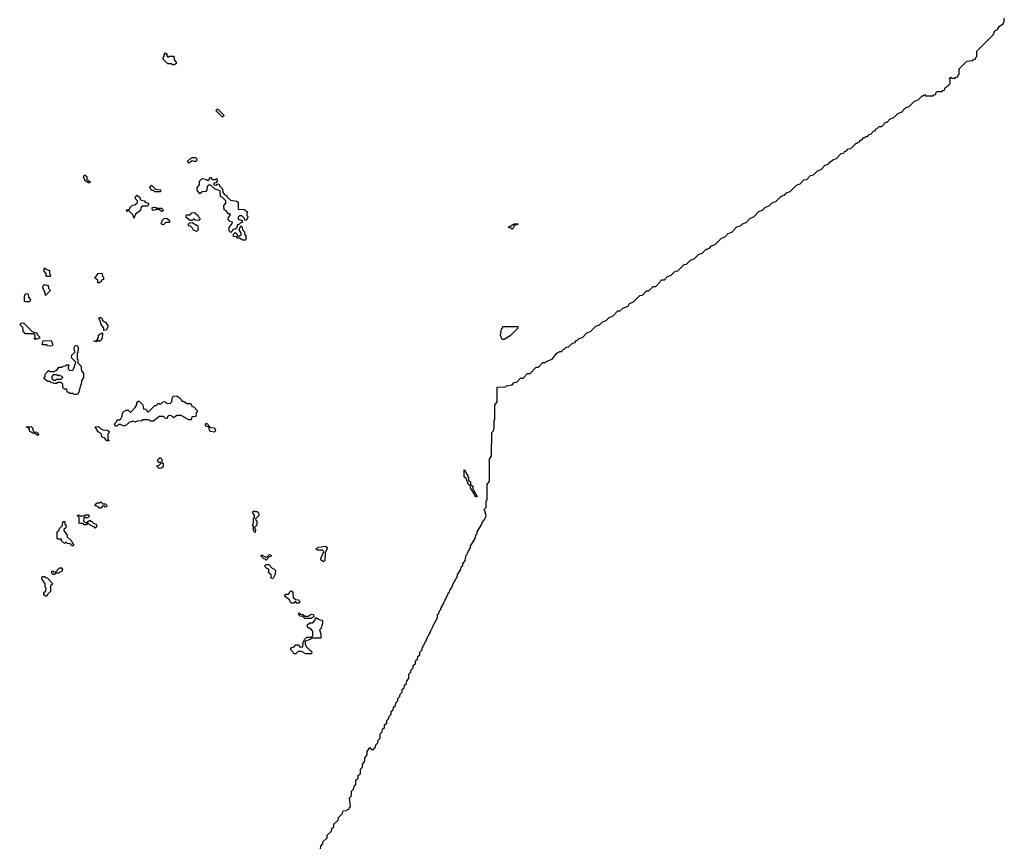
# Model space of a CAD drawing. Extents: x 2708302 to 2968450, y 494490 to 722710.
# Tile 106 of 256: x 2866810 to 2875740, y 610795 to 618300. Entities that reach past the tile are written whole.
import ezdxf

# ---------------------------------------------------------------- set-up
doc = ezdxf.new("R2010")
doc.units = 0

msp = doc.modelspace()

# ---------------------------------------------------------------- linework, layer by layer
at = {"layer": '0CON20XD'}
for points in [[(2872530, 615855), (2872555, 615880), (2872578.3, 615881.7), (2872635, 615940), (2872658.3, 615941.7), (2872685, 615970), (2872718.3, 615981.7), (2872755, 616020), (2872778.3, 616021.7), (2872835, 616080), (2872858.3, 616081.7), (2872895, 616120), (2872928.3, 616131.7), (2872965, 616170), (2872998.3, 616181.7), (2873035, 616220), (2873045, 616220), (2873068.3, 616231.7), (2873085, 616250), (2873118.3, 616261.7), (2873175, 616320), (2873208.3, 616331.7), (2873235, 616360), (2873268.3, 616371.7), (2873315, 616420), (2873348.3, 616431.7), (2873365, 616450), (2873398.3, 616461.7), (2873435, 616500), (2873468.3, 616511.7), (2873515, 616560), (2873548.3, 616571.7), (2873575, 616600), (2873608.3, 616611.7), (2873635, 616640), (2873668.3, 616651.7), (2873715, 616700), (2873725, 616700), (2873735, 616710), (2873748.3, 616711.7), (2873765, 616730), (2873798.3, 616741.7), (2873855, 616800), (2873888.3, 616811.7), (2873923, 616847), (2873948.3, 616851.7), (2873983, 616887), (2874008.3, 616891.7), (2874045, 616930), (2874078.3, 616941.7), (2874115, 616980), (2874148.3, 616991.7), (2874155, 617010), (2874165, 617010), (2874185, 617030), (2874218.3, 617041.7), (2874260, 617085), (2874288.3, 617091.7), (2874290, 617105), (2874308.3, 617111.7), (2874325, 617130), (2874348.3, 617131.7), (2874395, 617180), (2874405, 617180), (2874415, 617190), (2874428.3, 617191.7), (2874430, 617205), (2874448.3, 617211.7), (2874465, 617230), (2874475, 617230), (2874485, 617240), (2874498.3, 617241.7), (2874515, 617260), (2874528.3, 617261.7), (2874555, 617290), (2874568.3, 617291.7), (2874575, 617310), (2874588.3, 617311.7), (2874605, 617330), (2874628.3, 617331.7), (2874665, 617370), (2874678.3, 617371.7), (2874705, 617400), (2874738.3, 617411.7), (2874775, 617450), (2874808.3, 617461.7), (2874845, 617500), (2874878.3, 617511.7), (2874925, 617560), (2874958.3, 617571.7), (2874995, 617610), (2875005, 617610), (2875015, 617620), (2875025, 617610), (2875095, 617610), (2875101.7, 617618.3), (2875118.3, 617621.7), (2875120, 617635), (2875131.7, 617648.3), (2875175, 617650), (2875181.7, 617658.3), (2875198.3, 617661.7), (2875201.7, 617678.3), (2875221.7, 617698.3), (2875238.3, 617701.7), (2875241.7, 617718.3), (2875250, 617725), (2875250, 617755), (2875241.7, 617768.3), (2875255, 617780), (2875265, 617770), (2875295, 617770), (2875301.7, 617778.3), (2875318.3, 617781.7), (2875321.7, 617798.3), (2875330, 617805), (2875330, 617855), (2875400, 617925), (2875455, 617930), (2875461.7, 617938.3), (2875478.3, 617941.7), (2875481.7, 617958.3), (2875490, 617965), (2875490, 618015), (2875638.3, 618161.7), (2875655, 618200), (2875678.3, 618211.7), (2875695, 618240), (2875728.3, 618261.7), (2875740, 618285), (2875740, 618315)], [(2868215, 617890), (2868195, 617890), (2868185, 617900), (2868155, 617900), (2868111.7, 617941.7), (2868110, 617955), (2868120, 617965), (2868120, 617985), (2868131.7, 617998.3), (2868148.3, 617988.3), (2868140, 617975), (2868155, 617960), (2868165, 617970), (2868208.3, 617968.3), (2868210, 617935), (2868230, 617915), (2868228.3, 617901.7), (2868215, 617890)], [(2868655, 617420), (2868645, 617420), (2868590, 617475), (2868601.7, 617488.3), (2868608.3, 617488.3), (2868660, 617435), (2868655, 617420)], [(2868345, 617000), (2868330, 617015), (2868351.7, 617038.3), (2868365, 617040), (2868375, 617050), (2868405, 617050), (2868415, 617040), (2868416.7, 617025), (2868410, 617015), (2868395, 617012.5), (2868375, 617020), (2868345, 617000)], [(2867445, 616820), (2867435, 616820), (2867401.7, 616841.7), (2867398.3, 616858.3), (2867390, 616865), (2867395, 616890), (2867405, 616890), (2867418.3, 616878.3), (2867420, 616855), (2867448.3, 616828.3), (2867445, 616820)], [(2868085, 616740), (2868035, 616740), (2868025, 616750), (2868005, 616750), (2867990, 616785), (2868005, 616800), (2868041.7, 616761.7), (2868088.3, 616758.3), (2868090, 616745), (2868085, 616740)], [(2868725, 616370), (2868710, 616385), (2868710, 616415), (2868738.3, 616451.7), (2868740, 616465), (2868715, 616470), (2868700, 616485), (2868702.5, 616505), (2868720, 616525), (2868718.3, 616538.3), (2868705, 616540), (2868678.3, 616568.3), (2868663.3, 616575), (2868662.5, 616615), (2868680, 616635), (2868678.3, 616658.3), (2868648.3, 616688.3), (2868632.5, 616695), (2868628.3, 616748.3), (2868583, 616763), (2868545, 616800), (2868525, 616800), (2868511.7, 616788.3), (2868507, 616753), (2868498.3, 616741.7), (2868465, 616740), (2868445, 616720), (2868420, 616755), (2868420, 616775), (2868440, 616805), (2868440, 616835), (2868465, 616860), (2868505, 616850), (2868515, 616840), (2868528.3, 616851.7), (2868535, 616870), (2868545, 616870), (2868555, 616850), (2868585, 616850), (2868598.3, 616858.3), (2868600, 616835), (2868588.3, 616821.7), (2868571.7, 616818.3), (2868571.7, 616801.7), (2868595, 616800), (2868601.7, 616808.3), (2868615, 616810), (2868621.7, 616791.7), (2868650, 616765), (2868651.7, 616731.7), (2868671.7, 616711.7), (2868685, 616710), (2868691.7, 616691.7), (2868721.7, 616661.7), (2868780, 616655), (2868790, 616645), (2868791.7, 616581.7), (2868845, 616580), (2868880, 616555), (2868870, 616545), (2868870, 616525), (2868880, 616515), (2868880, 616505), (2868865, 616480), (2868851.7, 616481.7), (2868848.3, 616498.3), (2868825, 616520), (2868805, 616520), (2868791.7, 616508.3), (2868791.7, 616491.7), (2868828.3, 616478.3), (2868830, 616465), (2868811.7, 616458.3), (2868798.3, 616441.7), (2868781.7, 616438.3), (2868778.3, 616411.7), (2868765, 616400), (2868741.7, 616398.3), (2868738.3, 616381.7), (2868725, 616370)], [(2867845, 616500), (2867838.3, 616528.3), (2867798.3, 616568.3), (2867781.7, 616561.7), (2867780, 616575), (2867808.3, 616581.7), (2867810, 616595), (2867831.7, 616618.3), (2867855, 616620), (2867878.3, 616641.7), (2867878.3, 616658.3), (2867860, 616675), (2867860, 616695), (2867875, 616710), (2867898.3, 616688.3), (2867901.7, 616671.7), (2867911.7, 616661.7), (2867938.3, 616658.3), (2867951.7, 616641.7), (2867968.3, 616638.3), (2867980, 616625), (2867965, 616610), (2867921.7, 616608.3), (2867910, 616595), (2867905, 616570), (2867860, 616535), (2867845, 616500)], [(2868105, 616560), (2868095, 616560), (2868075, 616580), (2868045, 616580), (2868037, 616573), (2868015, 616570), (2868010, 616595), (2868025, 616600), (2868047, 616597), (2868055, 616590), (2868095, 616590), (2868110, 616575), (2868105, 616560)], [(2868435, 616480), (2868402.5, 616482.5), (2868395, 616490), (2868385, 616490), (2868375, 616480), (2868355, 616480), (2868320, 616505), (2868320, 616525), (2868325, 616530), (2868355, 616530), (2868371.7, 616548.3), (2868395, 616550), (2868411.7, 616531.7), (2868425, 616530), (2868430, 616515), (2868447, 616497), (2868435, 616480)], [(2868115, 616440), (2868101.7, 616441.7), (2868091.7, 616458.3), (2868098.3, 616461.7), (2868101.7, 616478.3), (2868121.7, 616498.3), (2868145, 616500), (2868168.3, 616478.3), (2868168.3, 616461.7), (2868135, 616460), (2868115, 616440)], [(2868415, 616380), (2868385, 616390), (2868378.3, 616408.3), (2868358.3, 616428.3), (2868341.7, 616431.7), (2868340, 616445), (2868351.7, 616458.3), (2868375, 616460), (2868425, 616430), (2868427.5, 616395), (2868415, 616380)], [(2871275, 616400), (2871265, 616410), (2871240, 616415), (2871251.7, 616428.3), (2871265, 616430), (2871295, 616450), (2871328.3, 616448.3), (2871325, 616440), (2871301.7, 616438.3), (2871291.7, 616428.3), (2871288.3, 616411.7), (2871275, 616400)], [(2868855, 616300), (2868835, 616300), (2868805, 616320), (2868785, 616320), (2868775, 616330), (2868750, 616335), (2868750, 616355), (2868765, 616370), (2868778.3, 616358.3), (2868785, 616340), (2868805, 616340), (2868818.3, 616351.7), (2868820, 616365), (2868800, 616395), (2868815, 616430), (2868828.3, 616418.3), (2868830, 616395), (2868850, 616375), (2868850, 616355), (2868860, 616345), (2868860, 616305), (2868855, 616300)], [(2867085, 615970), (2867055, 615970), (2867050, 615975), (2867050, 615995), (2867030, 616025), (2867035, 616050), (2867041.7, 616041.7), (2867080, 616025), (2867080, 615995), (2867090, 615985), (2867085, 615970)], [(2867535, 615912.5), (2867520, 615915), (2867518.3, 615938.3), (2867490, 615955), (2867521.7, 615998.3), (2867555, 616000), (2867560, 615975), (2867570, 615965), (2867570, 615945), (2867551.7, 615938.3), (2867550, 615925), (2867535, 615912.5)], [(2866865, 615740), (2866852.5, 615745), (2866853.6, 615796.4), (2866865, 615817.5), (2866887.5, 615815), (2866890, 615785), (2866910, 615755), (2866895, 615742.5), (2866865, 615740)], [(2867045, 615800), (2867040, 615825), (2867020, 615865), (2867022.5, 615885), (2867035, 615897.5), (2867068.3, 615888.3), (2867071.7, 615861.7), (2867090, 615845), (2867045, 615800)], [(2869538.3, 610781.7), (2869540, 610805), (2869560, 610825), (2869560, 610845), (2869598.3, 610881.7), (2869600, 610905), (2869638.3, 610941.7), (2869640, 610965), (2869658.3, 610981.7), (2869660, 611005), (2869698.3, 611041.7), (2869700, 611065), (2869738.3, 611101.7), (2869742.5, 611125), (2869775, 611130), (2869781.7, 611138.3), (2869798.3, 611141.7), (2869801.7, 611158.3), (2869810, 611165), (2869800, 611245), (2869818.3, 611261.7), (2869820, 611305), (2869838.3, 611321.7), (2869842.5, 611345), (2869860, 611365), (2869860, 611405), (2869878.3, 611421.7), (2869880, 611445), (2869900, 611465), (2869900, 611505), (2869918.3, 611521.7), (2869920, 611545), (2869940, 611575), (2869940, 611605), (2869960, 611635), (2869960, 611665), (2869985, 611700), (2870001.7, 611681.7), (2870015, 611680), (2870038.3, 611701.7), (2870040, 611725), (2870058.3, 611741.7), (2870060, 611765), (2870080, 611785), (2870080, 611825), (2870098.3, 611841.7), (2870100, 611865), (2870118.3, 611881.7), (2870120, 611905), (2870138.3, 611921.7), (2870140, 611945), (2870158.3, 611961.7), (2870160, 611985), (2870178.3, 612001.7), (2870180, 612025), (2870198.3, 612041.7), (2870200, 612065), (2870218.3, 612081.7), (2870220, 612105), (2870238.3, 612121.7), (2870240, 612145), (2870258.3, 612161.7), (2870260, 612185), (2870278.3, 612201.7), (2870280, 612225), (2870298.3, 612241.7), (2870300, 612265), (2870318.3, 612281.7), (2870320, 612305), (2870340, 612325), (2870340, 612365), (2870358.3, 612381.7), (2870360, 612405), (2870378.3, 612421.7), (2870380, 612445), (2870398.3, 612461.7), (2870400, 612485), (2870418.3, 612501.7), (2870420, 612525), (2870438.3, 612541.7), (2870440, 612565), (2870460, 612585), (2870460, 612605), (2870468.3, 612611.7), (2870470, 612625), (2870478.3, 612631.7), (2870480, 612645), (2870488.3, 612651.7), (2870490, 612665), (2870498.3, 612671.7), (2870500, 612685), (2870508.3, 612691.7), (2870510, 612705), (2870518.3, 612711.7), (2870520, 612725), (2870528.3, 612731.7), (2870530, 612745), (2870538.3, 612751.7), (2870540, 612765), (2870548.3, 612771.7), (2870550, 612785), (2870558.3, 612791.7), (2870560, 612805), (2870600, 612875), (2870600, 612905), (2870608.3, 612911.7), (2870620, 612945), (2870628.3, 612951.7), (2870630, 612965), (2870638.3, 612971.7), (2870640, 612985), (2870648.3, 612991.7), (2870660, 613025), (2870668.3, 613031.7), (2870670, 613045), (2870678.3, 613051.7), (2870680, 613065), (2870688.3, 613071.7), (2870700, 613105), (2870708.3, 613111.7), (2870710, 613125), (2870718.3, 613131.7), (2870720, 613145), (2870728.3, 613151.7), (2870740, 613185), (2870780, 613255), (2870781.7, 613268.3), (2870810, 613315), (2870813, 613337), (2870828.3, 613351.7), (2870830, 613365), (2870850, 613395), (2870852.5, 613415), (2870860, 613445), (2870868.3, 613451.7), (2870870, 613465), (2870878.3, 613471.7), (2870880, 613485), (2870888.3, 613491.7), (2870890, 613505), (2870898.3, 613511.7), (2870900, 613525), (2870940, 613595), (2870950, 613635), (2870958.3, 613641.7), (2870960, 613655), (2871000, 613725), (2871000, 613735), (2871028.3, 613771.7), (2871040, 613805), (2871030, 613845), (2871020, 613855), (2871040, 613875), (2871040, 613935), (2871050, 613945), (2871050, 614085), (2871070, 614115), (2871070, 614315), (2871090, 614345), (2871092.5, 614555), (2871108.3, 614571.7), (2871112.5, 614595), (2871112.5, 614665), (2871120, 614675), (2871120, 614805), (2871140, 614835), (2871141.7, 614968.3), (2871215, 614970), (2871225, 614980), (2871275, 614990), (2871295, 615010), (2871318.3, 615011.7), (2871351.7, 615048.3), (2871375, 615050), (2871415, 615090), (2871438.3, 615091.7), (2871495, 615150), (2871515, 615150), (2871555, 615190), (2871575, 615190), (2871585, 615200), (2871638.3, 615221.7), (2871685, 615280), (2871695, 615280), (2871705, 615290), (2871728.3, 615291.7), (2871735, 615310), (2871748.3, 615311.7), (2871765, 615330), (2871788.3, 615331.7), (2871823, 615367), (2871848.3, 615371.7), (2871855, 615390), (2871865, 615390), (2871885, 615410), (2871918.3, 615421.7), (2871955, 615460), (2871988.3, 615471.7), (2872035, 615520), (2872068.3, 615531.7), (2872095, 615560), (2872128.3, 615571.7), (2872155, 615600), (2872188.3, 615611.7), (2872235, 615660), (2872255, 615660), (2872280, 615685), (2872328.3, 615701.7), (2872340, 615725), (2872378.3, 615741.7), (2872435, 615800), (2872458.3, 615801.7), (2872495, 615840), (2872515, 615840), (2872530, 615855)], [(2866941.7, 615401.7), (2866950, 615415), (2866950, 615435), (2866935, 615450), (2866861.7, 615451.7), (2866840, 615475), (2866838.3, 615508.3), (2866810, 615535), (2866823, 615547), (2866845, 615550), (2866921.7, 615471.7), (2866935, 615470), (2866945, 615460), (2866965, 615460), (2866971.7, 615441.7), (2866990, 615425), (2866988.3, 615411.7), (2866965, 615402.5), (2866941.7, 615401.7)], [(2867572.5, 615482.5), (2867571.7, 615501.7), (2867550, 615535), (2867538.3, 615578.3), (2867530, 615585), (2867531.7, 615598.3), (2867545, 615600), (2867558.3, 615588.3), (2867561.7, 615571.7), (2867590, 615555), (2867610, 615525), (2867607.5, 615505), (2867595, 615483.3), (2867572.5, 615482.5)], [(2867505, 615380), (2867480, 615385), (2867508.3, 615391.7), (2867521.7, 615408.3), (2867525, 615440), (2867555, 615460), (2867560, 615455), (2867556.7, 615415), (2867550, 615395), (2867535, 615382.5), (2867525, 615390), (2867505, 615380)], [(2871205, 615400), (2871185, 615400), (2871170, 615435), (2871180, 615495), (2871188.3, 615501.7), (2871191.7, 615518.3), (2871328.3, 615518.3), (2871328.3, 615501.7), (2871258.3, 615431.7), (2871205, 615400)], [(2867085, 615340), (2867063, 615343), (2867055, 615350), (2867015, 615350), (2867021.7, 615388.3), (2867095, 615390), (2867110, 615355), (2867105, 615342.5), (2867085, 615340)], [(2867335, 614900), (2867305, 614900), (2867295, 614910), (2867265, 614910), (2867258.3, 614918.3), (2867241.7, 614921.7), (2867238.3, 614948.3), (2867215, 614950), (2867200, 614965), (2867200, 614995), (2867185, 615010), (2867155, 615010), (2867145, 615000), (2867125, 615000), (2867095, 615010), (2867085, 615020), (2867065, 615020), (2867030, 615045), (2867040, 615065), (2867040, 615085), (2867072.5, 615117.5), (2867085, 615110), (2867125, 615110), (2867135, 615120), (2867148.3, 615121.7), (2867165, 615150), (2867195, 615150), (2867203, 615157), (2867225, 615160), (2867235, 615170), (2867255, 615170), (2867260, 615165), (2867250, 615155), (2867250, 615135), (2867261.7, 615121.7), (2867285, 615120), (2867298.3, 615131.7), (2867320, 615195), (2867281.7, 615231.7), (2867280, 615255), (2867310, 615285), (2867303.3, 615325), (2867315, 615347.5), (2867330, 615345), (2867340, 615325), (2867336.7, 615285), (2867330, 615275), (2867330, 615225), (2867337.5, 615215), (2867338.3, 615188.3), (2867365, 615160), (2867370, 615115), (2867390, 615095), (2867387.5, 615055), (2867370, 615025), (2867367, 614993), (2867360, 614985), (2867347, 614923), (2867335, 614900)], [(2867135, 615030), (2867145, 615040), (2867185, 615040), (2867200, 615055), (2867188.3, 615068.3), (2867175, 615070), (2867165, 615080), (2867155, 615070), (2867145, 615080), (2867115, 615080), (2867100, 615065), (2867100, 615045), (2867115, 615030), (2867135, 615030)], [(2867675, 614612.5), (2867670, 614635), (2867688.3, 614651.7), (2867695, 614670), (2867715, 614670), (2867728.3, 614681.7), (2867740, 614705), (2867742.5, 614735), (2867755, 614747.5), (2867775, 614760), (2867795, 614760), (2867811.7, 614741.7), (2867818.3, 614741.7), (2867858.3, 614781.7), (2867871.7, 614808.3), (2867872.5, 614825), (2867885, 614840), (2867895, 614840), (2867928.3, 614808.3), (2867931.7, 614771.7), (2867957.5, 614767.5), (2867961.7, 614751.7), (2867975, 614740), (2868035, 614800), (2868048.3, 614801.7), (2868065, 614820), (2868075, 614820), (2868085, 614810), (2868105, 614830), (2868125, 614837.5), (2868145, 614820), (2868178.3, 614821.7), (2868190, 614835), (2868191.7, 614861.7), (2868202.5, 614885), (2868235, 614890), (2868267.5, 614865), (2868281.7, 614841.7), (2868295, 614840), (2868325, 614820), (2868358.3, 614818.3), (2868368.3, 614808.3), (2868371.7, 614791.7), (2868388.3, 614788.3), (2868420, 614755), (2868418.3, 614741.7), (2868410, 614735), (2868408.3, 614701.7), (2868371.7, 614698.3), (2868365, 614670), (2868345, 614670), (2868275, 614710), (2868235, 614710), (2868205, 614690), (2868188.3, 614708.3), (2868165, 614710), (2868151.7, 614698.3), (2868145, 614680), (2868130, 614685), (2868115, 614700), (2868075, 614700), (2868025, 614660), (2867995, 614660), (2867985, 614670), (2867925, 614670), (2867917, 614663), (2867875, 614660), (2867855, 614650), (2867835, 614660), (2867827, 614653), (2867805, 614650), (2867775, 614622.5), (2867755, 614613.3), (2867725, 614630), (2867705, 614630), (2867690, 614615), (2867675, 614612.5)], [(2866975, 614530), (2866945, 614550), (2866925, 614550), (2866918.3, 614558.3), (2866901.7, 614561.7), (2866900, 614585), (2866890, 614600), (2866870, 614605), (2866885, 614610), (2866895, 614600), (2866901.7, 614608.3), (2866915, 614610), (2866930, 614595), (2866930, 614575), (2866941.7, 614561.7), (2866965, 614560), (2866978.3, 614548.3), (2866980, 614535), (2866975, 614530)], [(2867615, 614480), (2867601.7, 614481.7), (2867578.3, 614508.3), (2867565, 614510), (2867555, 614520), (2867548.3, 614548.3), (2867521.7, 614561.7), (2867493.6, 614606.4), (2867525, 614610), (2867541.7, 614591.7), (2867565, 614580), (2867607, 614577), (2867620, 614565), (2867618.3, 614551.7), (2867610, 614545), (2867610, 614495), (2867620, 614485), (2867615, 614480)], [(2868575, 614560), (2868540, 614565), (2868530, 614575), (2868528.3, 614598.3), (2868518.3, 614608.3), (2868505, 614610), (2868491.7, 614628.3), (2868505, 614640), (2868541.7, 614601.7), (2868578.3, 614598.3), (2868581.7, 614581.7), (2868590, 614575), (2868575, 614560)], [(2868075, 614230), (2868050, 614255), (2868075, 614260), (2868090, 614275), (2868088.3, 614288.3), (2868075, 614280), (2868060, 614295), (2868061.7, 614308.3), (2868085, 614330), (2868100, 614315), (2868100, 614285), (2868110, 614275), (2868110, 614245), (2868095, 614232.5), (2868075, 614230)], [(2870955, 613970), (2870940, 613975), (2870940, 613985), (2870900, 614055), (2870898.3, 614068.3), (2870880, 614085), (2870858.3, 614138.3), (2870842.5, 614155), (2870840, 614215), (2870845, 614220), (2870861.7, 614181.7), (2870870, 614175), (2870871.7, 614161.7), (2870880, 614155), (2870880, 614125), (2870898.3, 614108.3), (2870900, 614085), (2870918.3, 614068.3), (2870920, 614045), (2870960, 613975), (2870955, 613970)], [(2867545, 613870), (2867535, 613870), (2867528.3, 613878.3), (2867490, 613895), (2867511.7, 613918.3), (2867535, 613920), (2867545, 613927.5), (2867565, 613910), (2867585, 613910), (2867600, 613895), (2867598.3, 613881.7), (2867585, 613880), (2867578.3, 613888.3), (2867565, 613890), (2867545, 613870)], [(2867495, 613690), (2867488.3, 613698.3), (2867450, 613715), (2867435, 613730), (2867425, 613730), (2867415, 613720), (2867395, 613720), (2867385, 613730), (2867355, 613730), (2867350, 613735), (2867350, 613785), (2867330, 613805), (2867345, 613810), (2867355, 613800), (2867395, 613800), (2867405, 613810), (2867438.3, 613808.3), (2867440, 613795), (2867428.3, 613781.7), (2867415, 613780), (2867405, 613790), (2867391.7, 613778.3), (2867390, 613755), (2867405, 613740), (2867415, 613740), (2867445, 613760), (2867451.7, 613751.7), (2867465, 613750), (2867481.7, 613731.7), (2867498.3, 613728.3), (2867507, 613717), (2867510, 613705), (2867495, 613690)], [(2868945, 613650), (2868930, 613665), (2868930, 613705), (2868922.5, 613715), (2868930, 613735), (2868930, 613775), (2868940, 613785), (2868940, 613805), (2868920, 613835), (2868935, 613847.5), (2868945, 613840), (2868965, 613840), (2868977, 613827), (2868980, 613805), (2868950, 613775), (2868951.7, 613761.7), (2868960, 613755), (2868960, 613715), (2868940, 613695), (2868941.7, 613681.7), (2868950, 613675), (2868945, 613650)], [(2867295, 613530), (2867285, 613530), (2867268.3, 613548.3), (2867245, 613550), (2867235, 613560), (2867225, 613560), (2867215, 613550), (2867190, 613575), (2867188.3, 613588.3), (2867155, 613590), (2867150, 613595), (2867150, 613655), (2867168.3, 613671.7), (2867170, 613685), (2867198.3, 613711.7), (2867200, 613745), (2867205, 613750), (2867218.3, 613748.3), (2867220, 613725), (2867230, 613715), (2867227, 613693), (2867211.7, 613678.3), (2867210, 613665), (2867240, 613625), (2867241.7, 613611.7), (2867280, 613575), (2867281.7, 613561.7), (2867300, 613535), (2867295, 613530)], [(2869565, 613382.5), (2869545, 613400), (2869540, 613415), (2869568.3, 613478.3), (2869555, 613490), (2869505, 613490), (2869500, 613505), (2869523, 613517), (2869585, 613526.7), (2869600, 613515), (2869600, 613505), (2869580, 613465), (2869577.5, 613395), (2869565, 613382.5)], [(2869045, 613400), (2869038.3, 613408.3), (2869025, 613410), (2869000, 613435), (2869001.7, 613448.3), (2869035, 613430), (2869055, 613430), (2869075, 613450), (2869090, 613445), (2869088.3, 613431.7), (2869071.7, 613428.3), (2869045, 613400)], [(2867125, 613270), (2867115, 613270), (2867101.7, 613281.7), (2867101.7, 613298.3), (2867115, 613300), (2867121.7, 613291.7), (2867135, 613290), (2867171.7, 613328.3), (2867188.3, 613328.3), (2867197.5, 613315), (2867188.3, 613291.7), (2867175, 613290), (2867165, 613280), (2867135, 613280), (2867125, 613270)], [(2869105, 613230), (2869090, 613235), (2869090, 613265), (2869070, 613285), (2869068.3, 613318.3), (2869051.7, 613321.7), (2869030, 613345), (2869045, 613360), (2869068.3, 613358.3), (2869101.7, 613321.7), (2869115, 613320), (2869130, 613305), (2869127, 613273), (2869105, 613230)], [(2867055, 613072.5), (2867043, 613073), (2867030, 613085), (2867030, 613105), (2867048.3, 613121.7), (2867050, 613145), (2867040, 613155), (2867040, 613185), (2867012.5, 613225), (2867010, 613245), (2867015, 613250), (2867035, 613250), (2867041.7, 613241.7), (2867058.3, 613238.3), (2867110, 613185), (2867090, 613165), (2867090, 613115), (2867061.7, 613088.3), (2867055, 613072.5)], [(2869345, 613010), (2869325, 613010), (2869315, 613020), (2869305, 613020), (2869295, 613010), (2869275, 613010), (2869261.7, 613021.7), (2869258.3, 613038.3), (2869210, 613075), (2869225, 613090), (2869248.3, 613091.7), (2869258.3, 613101.7), (2869261.7, 613118.3), (2869275, 613120), (2869287.5, 613105), (2869291.7, 613061.7), (2869311.7, 613041.7), (2869335, 613040), (2869350, 613025), (2869345, 613010)], [(2869455, 612550), (2869405, 612550), (2869365, 612570), (2869335, 612570), (2869315, 612550), (2869295, 612550), (2869288.3, 612568.3), (2869270, 612585), (2869270, 612605), (2869298.3, 612611.7), (2869315, 612630), (2869335, 612630), (2869355, 612610), (2869378.3, 612611.7), (2869380, 612655), (2869388.3, 612661.7), (2869391.7, 612678.3), (2869415, 612700), (2869455, 612700), (2869468.3, 612711.7), (2869470, 612755), (2869448.3, 612778.3), (2869435, 612780), (2869421.7, 612791.7), (2869420, 612815), (2869445, 612830), (2869468.3, 612831.7), (2869488.3, 612851.7), (2869495, 612880), (2869525, 612860), (2869550, 612855), (2869556.4, 612846.4), (2869556.7, 612825), (2869540, 612775), (2869530, 612765), (2869540, 612735), (2869540, 612695), (2869535, 612690), (2869455, 612690), (2869445, 612680), (2869400, 612665), (2869400, 612635), (2869411.7, 612611.7), (2869441.7, 612581.7), (2869457.5, 612575), (2869460, 612555), (2869455, 612550)], [(2869455, 612870), (2869395, 612870), (2869378.3, 612888.3), (2869355, 612890), (2869341.7, 612901.7), (2869340, 612915), (2869345, 612920), (2869355, 612910), (2869377, 612907), (2869395, 612890), (2869425, 612890), (2869455, 612910), (2869475, 612907.5), (2869478.3, 612881.7), (2869465, 612880), (2869455, 612870)]]:
    msp.add_lwpolyline(points, dxfattribs=at)

doc.saveas('drawing.dxf')
